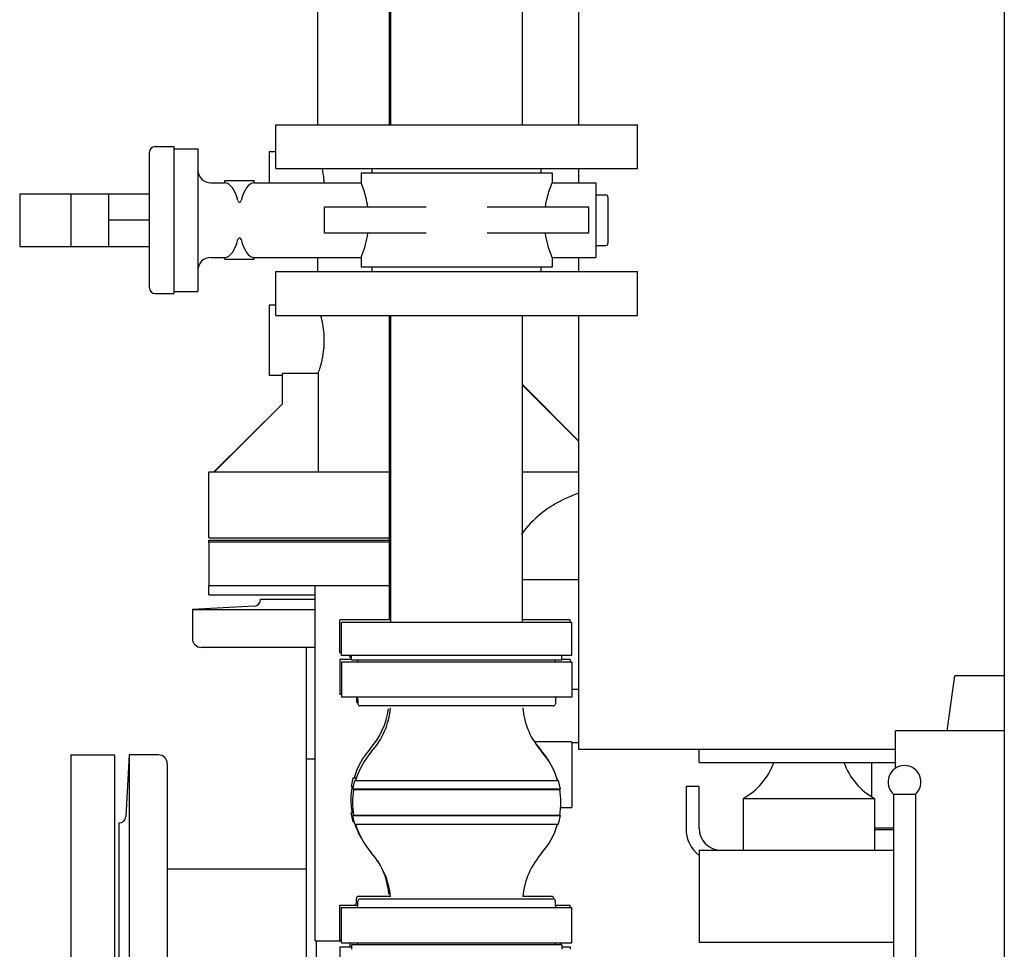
# Model space of a CAD drawing. Header units: millimetres. Extents: x 0 to 1189, y 0 to 841.
# Tile 66 of 140: x 151 to 169, y 705 to 722. Entities that reach past the tile are written whole.
import ezdxf

# ---------------------------------------------------------------- set-up
doc = ezdxf.new("R2010")
doc.units = ezdxf.units.MM
doc.header["$LTSCALE"] = 65.395
for name, color, linetype in [('0006_725700_27_SIMPLE1_X_PBL812', 7, 'CONTINUOUS'), ('1007_885011_97_PBL853', 7, 'CONTINUOUS'), ('25007_040000_TLKGS_KS_V_ABL920', 7, 'CONTINUOUS'), ('25007_041000_TLKGS_KS_V_ABL921', 7, 'CONTINUOUS'), ('25007_060000_TLKGS_KGS_V_ABL809', 7, 'CONTINUOUS'), ('25007_061000_TLKGS_KGS_V_ABL924', 7, 'CONTINUOUS'), ('25007_153200_33_ABL852', 7, 'CONTINUOUS'), ('25007_153200_33_T4_PBL867', 7, 'CONTINUOUS'), ('25007_153200_65_ABL860', 7, 'CONTINUOUS'), ('25007_153200_65_T1_PBL904', 7, 'CONTINUOUS'), ('25007_153200_67_ABL857', 7, 'CONTINUOUS'), ('25007_153200_67_T1_PBL901', 7, 'CONTINUOUS'), ('25007_153202_23_ABL876', 7, 'CONTINUOUS'), ('25007_153202_23_T1_PBL902', 7, 'CONTINUOUS'), ('25007_153202_25_ABL820', 7, 'CONTINUOUS'), ('25007_153202_25_T1_PBL905', 7, 'CONTINUOUS'), ('25007_153202_25_T2_PBL977', 7, 'CONTINUOUS'), ('25007_153202_25_T3_PBL975', 7, 'CONTINUOUS'), ('25007_153202_25_T4_PBL821', 7, 'CONTINUOUS'), ('6M25C_GENSET_GENERATOR_ABL796', 7, 'CONTINUOUS'), ('ARI_ZESA_DN50_PN16_EPDM_ABL816', 7, 'CONTINUOUS'), ('BOGEN-S-2D-90-60_3X2_9_PBL855', 7, 'CONTINUOUS'), ('BOGEN-S-2D-90-60_3X2_9_PBL856', 7, 'CONTINUOUS'), ('BOGEN-S-2D-90-60_3X2_9_PBL888', 7, 'CONTINUOUS'), ('HKS_KOMP_DN50_PN16_ABL874', 7, 'CONTINUOUS'), ('HKS_KOMP_DN50_PN16_ABL880', 7, 'CONTINUOUS'), ('HKS_KOMP_DN50_PN16_P01_PBL875', 7, 'CONTINUOUS'), ('HKS_KOMP_DN50_PN16_P01_PBL878', 7, 'CONTINUOUS'), ('HKS_KOMP_DN50_PN16_P01_PBL881', 7, 'CONTINUOUS'), ('HKS_KOMP_DN50_PN16_P01_PBL884', 7, 'CONTINUOUS'), ('HKS_KOMP_DN50_PN16_P02_PBL898', 7, 'CONTINUOUS'), ('HKS_KOMP_DN50_PN16_P02_PBL912', 7, 'CONTINUOUS'), ('HKS_KOMP_DN50_PN16_P04_PBL889', 7, 'CONTINUOUS'), ('HKS_KOMP_DN50_PN16_P04_PBL892', 7, 'CONTINUOUS'), ('HKS_KOMP_DN50_PN16_P04_PBL893', 7, 'CONTINUOUS'), ('HKS_KOMP_DN50_PN16_P04_PBL895', 7, 'CONTINUOUS'), ('N4011-C1-105X61_PBL877', 7, 'CONTINUOUS'), ('N4011-C1-105X61_PBL879', 7, 'CONTINUOUS'), ('N4011-C1-105X61_PBL885', 7, 'CONTINUOUS'), ('N4011-C1-90X61_PBL896', 7, 'CONTINUOUS'), ('rechts_3_VBL774', 7, 'CONTINUOUS')]:
    doc.layers.add(name, color=color, linetype=linetype)

# ---------------------------------------------------------------- blocks, each defined once
blk = doc.blocks.new('0006_725700_27_SIMPLE1_X_PBL812', base_point=(154.913, 706.038))
at = {"layer": '0006_725700_27_SIMPLE1_X_PBL812', "color": 7, "linetype": 'CONTINUOUS'}
for p, q in [((155.6, 711.456), (156.597, 711.456)), ((156.44, 711.456), (156.44, 711.458)), ((156.44, 711.458), (156.597, 711.458)), ((155.486, 711.332), (154.36, 711.273)), ((154.36, 711.273), (154.36, 710.738)), ((154.36, 711.273), (156.597, 711.273)), ((156.597, 710.578), (154.52, 710.578)), ((156.44, 701.178), (156.44, 710.578)), ((153.205, 708.618), (153.146, 707.492)), ((153.205, 708.618), (153.205, 700.618)), ((153.74, 708.618), (153.205, 708.618)), ((156.597, 708.538), (156.44, 708.538)), ((153.9, 708.458), (153.9, 700.778)), ((153.02, 707.379), (153.02, 701.858)), ((153.9, 706.538), (156.44, 706.538)), ((153.9, 702.698), (156.44, 702.698)), ((153.205, 700.618), (153.146, 701.745)), ((153.74, 700.618), (153.205, 700.618))]:
    blk.add_line(p, q, dxfattribs=at)
for centre, radius, start, end in [((155.48, 711.452), 0.12, 272.9998, 1.9429), ((154.52, 710.738), 0.16, 180, 270), ((153.74, 708.458), 0.16, 0, 90), ((153.026, 707.498), 0.12, 267.0746, 357), ((153.026, 701.738), 0.12, 3, 92.9254), ((156.92, 701.178), 0.48, 180, 230.6958), ((153.74, 700.778), 0.16, 270, 360)]:
    blk.add_arc(centre, radius, start, end, dxfattribs=at)
blk = doc.blocks.new('25007_833200_01_SIMPLE1_T1_X_PBL822', base_point=(152.54, 704.6184))
at = {"layer": '25007_833200_01_SIMPLE1_T1_X_PBL822', "color": 7, "linetype": 'CONTINUOUS'}
for p, q in [((152.14, 708.6184), (152.14, 700.6184)), ((152.14, 708.6184), (152.94, 708.6184)), ((152.94, 708.6184), (152.94, 700.6184)), ((152.14, 700.6184), (152.94, 700.6184))]:
    blk.add_line(p, q, dxfattribs=at)
blk = doc.blocks.new('25007_833200_01_SIMPLE1_T3_X_PBL846', base_point=(156.305, 712.036))
at = {"layer": '25007_833200_01_SIMPLE1_T3_X_PBL846', "color": 7, "linetype": 'CONTINUOUS'}
for p, q in [((154.66, 712.5), (154.66, 712.536)), ((154.66, 712.536), (157.949, 712.536)), ((154.66, 711.536), (154.66, 711.7)), ((154.66, 711.536), (156.597, 711.536))]:
    blk.add_line(p, q, dxfattribs=at)
blk = doc.blocks.new('25007_833200_01_SIMPLE1_X_ABL811', base_point=(155.045, 706.577))
at = {"layer": '0006_725700_27_SIMPLE1_X_PBL812'}
blk.add_blockref('0006_725700_27_SIMPLE1_X_PBL812', (154.913, 706.038), dxfattribs=at)
at = {"layer": '25007_833200_01_SIMPLE1_T1_X_PBL822'}
blk.add_blockref('25007_833200_01_SIMPLE1_T1_X_PBL822', (152.54, 704.618), dxfattribs=at)
at = {"layer": '25007_833200_01_SIMPLE1_T3_X_PBL846'}
blk.add_blockref('25007_833200_01_SIMPLE1_T3_X_PBL846', (156.305, 712.036), dxfattribs=at)
blk = doc.blocks.new('25007_833000_15_SIMPLE1_T9_D_PBL845', base_point=(156.305, 712.1))
at = {"layer": '25007_833000_15_SIMPLE1_T9_D_PBL845', "color": 7, "linetype": 'CONTINUOUS'}
for p, q in [((154.66, 712.5), (154.66, 711.7)), ((157.949, 712.5), (154.66, 712.5)), ((157.949, 711.7), (154.66, 711.7))]:
    blk.add_line(p, q, dxfattribs=at)
blk = doc.blocks.new('25007_833000_15_SIMPLE1_T5_D_PBL847', base_point=(159.31, 722.676))
at = {"layer": '25007_833000_15_SIMPLE1_T5_D_PBL847', "color": 7, "linetype": 'CONTINUOUS'}
for p, q in [((163.96, 732.2), (163.96, 732.772)), ((162.76, 732.2), (162.76, 732.226)), ((162.76, 729.16), (162.12, 729.8)), ((162.76, 728.86), (162.76, 729.8)), ((163.96, 728.86), (163.96, 729.8)), ((156.64, 729.336), (156.64, 726.12)), ((163.96, 729.462), (162.76, 729.462)), ((163.96, 728.86), (162.76, 728.86)), ((156.64, 723.712), (156.64, 723.48)), ((156.64, 722.68), (156.64, 720.112)), ((155.76, 719.62), (155.76, 719.052)), ((155.877, 719.62), (155.76, 719.62)), ((156.64, 717.692), (156.64, 717.432)), ((155.76, 716.82), (155.76, 715.54)), ((155.877, 716.82), (155.76, 716.82)), ((156, 715.54), (155.76, 715.54)), ((156, 715.02), (156, 715.572)), ((156.652, 715.572), (156, 715.572)), ((156.652, 715.572), (156.652, 713.78)), ((160.377, 715.363), (161.4, 714.34)), ((154.76, 713.78), (156, 715.02)), ((154.66, 712.58), (154.66, 713.78)), ((154.66, 713.78), (157.949, 713.78)), ((160.377, 713.78), (161.4, 713.78)), ((154.66, 712.58), (157.949, 712.58))]:
    blk.add_line(p, q, dxfattribs=at)
blk.add_arc((160.466, 729.336), 3.826, 173.141, 179.9952, dxfattribs=at)
for points, knots in [([(156.762, 719.052), (156.761, 719.075), (156.755, 719.163), (156.742, 719.25), (156.729, 719.313)], [0, 0, 0, 0, 0.262286, 1, 1, 1, 1]), ([(156.764, 716.18), (156.764, 716.222), (156.758, 716.374), (156.73, 716.526), (156.701, 716.632)], [0, 0, 0, 0, 0.275213, 1, 1, 1, 1]), ([(156.652, 715.572), (156.662, 715.602), (156.728, 715.798), (156.764, 716.006), (156.764, 716.18)], [0, 0, 0, 0, 0.155107, 1, 1, 1, 1])]:
    blk.add_open_spline(points, degree=3, knots=knots, dxfattribs=at)
blk = doc.blocks.new('25007_833000_15_SIMPLE1_T8_D_PBL936', base_point=(159.356, 720.42))
at = {"layer": '25007_833000_15_SIMPLE1_T8_D_PBL936', "color": 7, "linetype": 'CONTINUOUS'}
for p, q in [((162.76, 724.72), (162.76, 727.06)), ((163.602, 727.06), (162.76, 727.06)), ((161.912, 726.12), (162.76, 726.968)), ((163.96, 724.96), (163.96, 726.558)), ((163.436, 726.458), (162.76, 726.458)), ((163.96, 726.458), (163.733, 726.458)), ((162.449, 725.868), (162.76, 725.868)), ((161.4, 722.44), (161.16, 722.44)), ((160.377, 715.371), (161.4, 714.348)), ((154.752, 713.78), (156, 715.02))]:
    blk.add_line(p, q, dxfattribs=at)
blk.add_open_spline([(161.16, 722.44), (161.088, 722.44), (160.821, 722.427), (160.554, 722.368), (160.375, 722.292)], degree=3, knots=[0, 0, 0, 0, 0.27112, 1, 1, 1, 1], dxfattribs=at)
blk = doc.blocks.new('25007_833000_15_SIMPLE1_T6_D_PBL940', base_point=(162.979, 731.347))
at = {"layer": '25007_833000_15_SIMPLE1_T6_D_PBL940', "color": 7, "linetype": 'CONTINUOUS'}
for p, q in [((164.04, 733.74), (164.04, 733.117)), ((163.372, 732.328), (162.607, 732.2)), ((162.76, 728.953), (161.919, 729.8))]:
    blk.add_line(p, q, dxfattribs=at)
blk.add_arc((163.24, 733.117), 0.8, 279.5104, 360, dxfattribs=at)
blk = doc.blocks.new('25007_833000_15_SIMPLE1_T7_D_PBL979', base_point=(160.246, 734.962))
at = {"layer": '25007_833000_15_SIMPLE1_T7_D_PBL979', "color": 7, "linetype": 'CONTINUOUS'}
blk.add_line((160.4, 733.74), (164.185, 733.74), dxfattribs=at)
for radius, start, end in [(3.7, 121.8151, 236.3011), (1.5, 109.1258, 254.0616), (3.7, 303.9184, 334.7607)]:
    blk.add_arc((158.36, 735.24), radius, start, end, dxfattribs=at)
blk = doc.blocks.new('25007_833000_15_SIMPLE1_D_ABL844', base_point=(159.423, 725.042))
at = {"layer": '25007_833000_15_SIMPLE1_T5_D_PBL847'}
blk.add_blockref('25007_833000_15_SIMPLE1_T5_D_PBL847', (159.31, 722.676), dxfattribs=at)
at = {"layer": '25007_833000_15_SIMPLE1_T6_D_PBL940'}
blk.add_blockref('25007_833000_15_SIMPLE1_T6_D_PBL940', (162.979, 731.347), dxfattribs=at)
at = {"layer": '25007_833000_15_SIMPLE1_T7_D_PBL979'}
blk.add_blockref('25007_833000_15_SIMPLE1_T7_D_PBL979', (160.246, 734.962), dxfattribs=at)
at = {"layer": '25007_833000_15_SIMPLE1_T8_D_PBL936'}
blk.add_blockref('25007_833000_15_SIMPLE1_T8_D_PBL936', (159.356, 720.42), dxfattribs=at)
at = {"layer": '25007_833000_15_SIMPLE1_T9_D_PBL845'}
blk.add_blockref('25007_833000_15_SIMPLE1_T9_D_PBL845', (156.305, 712.1), dxfattribs=at)
blk = doc.blocks.new('25007_062000_TLKGS_KGS_TL_V_ABL810', base_point=(180.12, 741.009))
at = {"layer": '25007_833000_15_SIMPLE1_D_ABL844'}
blk.add_blockref('25007_833000_15_SIMPLE1_D_ABL844', (159.423, 725.042), dxfattribs=at)
at = {"layer": '25007_833200_01_SIMPLE1_X_ABL811'}
blk.add_blockref('25007_833200_01_SIMPLE1_X_ABL811', (155.045, 706.577), dxfattribs=at)
blk = doc.blocks.new('25007_765000_05_SIMPLE1_T1_X_PBL926', base_point=(163.75, 699.194))
at = {"layer": '25007_765000_05_SIMPLE1_T1_X_PBL926', "color": 7, "linetype": 'CONTINUOUS'}
for p, q in [((160.377, 711.816), (161.4, 711.816)), ((161.277, 709.816), (161.4, 709.816)), ((161.273, 708.856), (160.6, 708.856)), ((161.277, 708.846), (161.273, 708.856)), ((161.277, 708.846), (161.277, 707.656)), ((161.277, 708.846), (161.4, 708.846)), ((166.74, 708.48), (166.74, 707.864)), ((161.073, 707.656), (161.277, 707.656)), ((166.8, 707.287), (167.144, 707.287)), ((166.8, 707.256), (167.144, 707.256)), ((160.4, 699.916), (160.4, 691.936)), ((160.56, 697.856), (160.56, 696.656)), ((160.62, 697.856), (160.56, 697.856)), ((161.76, 696.656), (161.76, 697.28)), ((160.56, 696.656), (161.76, 696.656)), ((164.5, 694.256), (164.36, 694.256)), ((163.96, 693.856), (163.96, 691.736)), ((164.36, 691.336), (164.5, 691.336)), ((162.2, 690.985), (162.2, 690.216)), ((161.6, 690.736), (162.2, 690.736)), ((163.385, 690.736), (164.5, 690.736)), ((163.4, 690.736), (163.4, 690.216)), ((164.3, 690.736), (164.3, 688.696)), ((163.4, 690.216), (162.2, 690.216)), ((164.5, 688.696), (164.3, 688.696)), ((165.9, 687.604), (165.9, 687.096))]:
    blk.add_line(p, q, dxfattribs=at)
for centre, radius, start, end in [((166.994, 700.213), 14.32, 113.0076, 114.0262), ((161.986, 711.447), 2.02, 114.0262, 143.7642), ((159.92, 699.916), 0.48, 0, 17.2156), ((164.36, 693.856), 0.4, 90, 180), ((161.6, 691.936), 1.2, 180, 270), ((164.36, 691.736), 0.4, 180, 270), ((168.4, 687.096), 2.5, 180, 194.5785), ((168.4, 687.096), 2.5, 230.11, 237.2114)]:
    blk.add_arc(centre, radius, start, end, dxfattribs=at)
blk.add_open_spline([(163.385, 690.736), (163.353, 690.736), (163.267, 690.764), (163.12, 690.823), (162.936, 690.915), (162.739, 691.017), (162.547, 691.104), (162.372, 691.149), (162.23, 691.099), (162.2, 691.019), (162.2, 690.985)], degree=3, knots=[0, 0, 0, 0, 0.070924, 0.197649, 0.357301, 0.528822, 0.694395, 0.83035, 0.923916, 1, 1, 1, 1], dxfattribs=at)
blk = doc.blocks.new('25007_765000_05_SIMPLE1_X_ABL925', base_point=(163.75, 699.194))
at = {"layer": '25007_765000_05_SIMPLE1_T1_X_PBL926'}
blk.add_blockref('25007_765000_05_SIMPLE1_T1_X_PBL926', (163.75, 699.194), dxfattribs=at)
blk = doc.blocks.new('25007_061000_TLKGS_KGS_V_ABL924', base_point=(163.75, 699.194))
at = {"layer": '25007_765000_05_SIMPLE1_X_ABL925'}
blk.add_blockref('25007_765000_05_SIMPLE1_X_ABL925', (163.75, 699.194), dxfattribs=at)
blk = doc.blocks.new('25007_060000_TLKGS_KGS_V_ABL809', base_point=(180.12, 741.009))
at = {"layer": '25007_061000_TLKGS_KGS_V_ABL924'}
blk.add_blockref('25007_061000_TLKGS_KGS_V_ABL924', (163.75, 699.194), dxfattribs=at)
at = {"layer": '25007_062000_TLKGS_KGS_TL_V_ABL810'}
blk.add_blockref('25007_062000_TLKGS_KGS_TL_V_ABL810', (180.12, 741.009), dxfattribs=at)
blk = doc.blocks.new('25007_733000_05_SIMPLE1_T1_A_PBL923', base_point=(167.8, 697.62))
at = {"layer": '25007_733000_05_SIMPLE1_T1_A_PBL923', "color": 7, "linetype": 'CONTINUOUS'}
for p, q in [((168.121, 709.06), (168.262, 710.06)), ((169.16, 710.06), (168.262, 710.06)), ((167.182, 708.374), (167.182, 709.06)), ((169.16, 709.06), (167.182, 709.06)), ((167.144, 707.9), (167.144, 703.22)), ((167.144, 707.9), (167.544, 707.9)), ((167.544, 707.9), (167.544, 703.22)), ((167.182, 702.42), (167.182, 702.844)), ((166.962, 701.98), (166.962, 702.42)), ((167.301, 702.42), (166.962, 702.42)), ((169.16, 702.42), (167.738, 702.42)), ((167.785, 702.32), (168.709, 700.72)), ((167.439, 702.12), (168.247, 700.72)), ((166.262, 701.54), (166.262, 701.98)), ((167.52, 701.98), (166.262, 701.98)), ((169.16, 701.98), (167.981, 701.98)), ((163.3, 701.54), (163.3, 700.72)), ((163.3, 701.54), (165.556, 701.54)), ((165.556, 701.54), (165.556, 700.72)), ((167.405, 701.54), (165.556, 701.54)), ((167.405, 701.54), (167.405, 701.14)), ((168.005, 701.14), (167.405, 701.14)), ((169.16, 701.14), (168.466, 701.14)), ((169.044, 701.14), (169.044, 700.72)), ((164.5, 688.3), (164.5, 697.28)), ((169.16, 689.3), (167.3, 689.3)), ((169.16, 688.3), (164.5, 688.3)), ((165.9, 687.604), (165.9, 688.3)), ((168.7, 687.604), (168.7, 688.3)), ((168.7, 687.604), (165.9, 687.604)), ((166.46, 686.604), (166.46, 687.604)), ((168.14, 686.604), (168.14, 687.604)), ((165.121, 686.22), (166.46, 686.604)), ((168.14, 686.604), (166.46, 686.604)), ((168.944, 686.373), (168.14, 686.604)), ((168.733, 686.22), (163.82, 686.22)), ((167.302, 685.18), (163.82, 685.18))]:
    blk.add_line(p, q, dxfattribs=at)
for centre, radius, start, end in [((167.344, 708.124), 0.3, 311.8103, 228.1897), ((169.344, 703.22), 2.2, 180, 210), ((169.344, 703.22), 1.8, 180, 210), ((172.3, 694.1), 5.16, 141.3984, 232.4855), ((172.3, 694.1), 3.4, 157.2653, 202.7347), ((163.82, 685.7), 0.52, 90, 270)]:
    blk.add_arc(centre, radius, start, end, dxfattribs=at)
blk = doc.blocks.new('25007_733000_05_SIMPLE1_A_ABL922', base_point=(194.65, 690.83))
at = {"layer": '25007_733000_05_SIMPLE1_T1_A_PBL923'}
blk.add_blockref('25007_733000_05_SIMPLE1_T1_A_PBL923', (167.8, 697.62), dxfattribs=at)
blk = doc.blocks.new('25007_884500_28_SIMPLE1_T3_X_PBL932', base_point=(165.28, 716.72))
at = {"layer": '25007_884500_28_SIMPLE1_T3_X_PBL932', "color": 7, "linetype": 'CONTINUOUS'}
for p, q in [((169.16, 724.72), (161.909, 724.72)), ((161.4, 723.74), (161.4, 723.48)), ((161.4, 722.68), (161.4, 720.112)), ((161.4, 719.312), (161.4, 719.052)), ((161.4, 717.692), (161.4, 717.432)), ((161.4, 716.632), (161.4, 708.72)), ((161.4, 708.72), (167.182, 708.72))]:
    blk.add_line(p, q, dxfattribs=at)
blk = doc.blocks.new('25007_884500_28_SIMPLE1_T1_X_PBL937', base_point=(165.366, 707.04))
at = {"layer": '25007_884500_28_SIMPLE1_T1_X_PBL937', "color": 7, "linetype": 'CONTINUOUS'}
for p, q in [((163.6, 708.48), (163.6, 708.72)), ((163.6, 708.48), (167.182, 708.48)), ((163.36, 708.04), (163.36, 707.28)), ((163.6, 708.04), (163.36, 708.04)), ((163.6, 707.28), (163.6, 708.04)), ((164.4, 707.825), (164.4, 706.88)), ((164.4, 707.825), (166.8, 707.825)), ((166.8, 707.825), (166.8, 706.88)), ((163.6, 706.88), (163.6, 705.2)), ((163.6, 706.88), (167.144, 706.88)), ((163.6, 705.2), (167.144, 705.2))]:
    blk.add_line(p, q, dxfattribs=at)
for centre, radius, start, end in [((163.829, 708.88), 1.2, 298.4343, 340.5301), ((167.371, 708.88), 1.2, 199.4699, 241.5657), ((164, 707.28), 0.64, 180, 231.095), ((164, 707.28), 0.4, 180, 270)]:
    blk.add_arc(centre, radius, start, end, dxfattribs=at)
blk = doc.blocks.new('25007_884500_28_SIMPLE1_X_ABL931', base_point=(193.7, 699.917))
at = {"layer": '25007_884500_28_SIMPLE1_T1_X_PBL937'}
blk.add_blockref('25007_884500_28_SIMPLE1_T1_X_PBL937', (165.366, 707.04), dxfattribs=at)
at = {"layer": '25007_884500_28_SIMPLE1_T3_X_PBL932'}
blk.add_blockref('25007_884500_28_SIMPLE1_T3_X_PBL932', (165.28, 716.72), dxfattribs=at)
blk = doc.blocks.new('25007_041000_TLKGS_KS_V_ABL921', base_point=(193.7, 699.917))
at = {"layer": '25007_733000_05_SIMPLE1_A_ABL922'}
blk.add_blockref('25007_733000_05_SIMPLE1_A_ABL922', (194.65, 690.83), dxfattribs=at)
at = {"layer": '25007_884500_28_SIMPLE1_X_ABL931'}
blk.add_blockref('25007_884500_28_SIMPLE1_X_ABL931', (193.7, 699.917), dxfattribs=at)
blk = doc.blocks.new('25007_040000_TLKGS_KS_V_ABL920', base_point=(193.7, 699.917))
at = {"layer": '25007_041000_TLKGS_KS_V_ABL921'}
blk.add_blockref('25007_041000_TLKGS_KS_V_ABL921', (193.7, 699.917), dxfattribs=at)
blk = doc.blocks.new('25097_000000_TLKGS_MARKETING_ABL775', base_point=(187.48, 729.393))
at = {"layer": '25007_040000_TLKGS_KS_V_ABL920'}
blk.add_blockref('25007_040000_TLKGS_KS_V_ABL920', (193.7, 699.917), dxfattribs=at)
at = {"layer": '25007_060000_TLKGS_KGS_V_ABL809'}
blk.add_blockref('25007_060000_TLKGS_KGS_V_ABL809', (180.12, 741.009), dxfattribs=at)
blk = doc.blocks.new('ARI_ZESA_DN50_PN16_T2_EPDM_PBL817', base_point=(152.393, 718.372))
at = {"layer": 'ARI_ZESA_DN50_PN16_T2_EPDM_PBL817', "color": 7, "linetype": 'CONTINUOUS'}
for p, q in [((151.209, 718.852), (151.209, 717.892)), ((151.209, 718.852), (153.577, 718.852)), ((152.141, 718.852), (152.141, 717.892)), ((152.833, 717.892), (152.833, 718.852)), ((153.577, 718.372), (152.833, 718.372)), ((151.209, 717.892), (153.577, 717.892))]:
    blk.add_line(p, q, dxfattribs=at)
blk = doc.blocks.new('ARI_ZESA_DN50_PN16_T1_EPDM_PBL825', base_point=(157.757, 718.372))
at = {"layer": 'ARI_ZESA_DN50_PN16_T1_EPDM_PBL825', "color": 7, "linetype": 'CONTINUOUS'}
for p, q in [((153.677, 719.712), (154.017, 719.712)), ((154.017, 719.712), (154.017, 717.032)), ((154.017, 719.672), (154.457, 719.672)), ((154.457, 719.672), (154.457, 717.072)), ((153.577, 717.132), (153.577, 719.612)), ((157.637, 719.232), (157.637, 719.312)), ((160.717, 719.232), (160.717, 719.312)), ((157.437, 719.232), (157.437, 719.052)), ((157.437, 719.232), (160.917, 719.232)), ((160.917, 719.232), (160.917, 719.052)), ((154.697, 719.052), (154.95, 719.052)), ((154.95, 719.052), (154.95, 719.092)), ((154.95, 719.092), (155.484, 719.092)), ((154.95, 719.052), (154.952, 719.052)), ((155.482, 719.052), (155.484, 719.052)), ((155.484, 719.052), (155.484, 719.092)), ((155.484, 719.052), (157.437, 719.052)), ((160.917, 719.052), (161.717, 719.052)), ((161.717, 719.052), (161.717, 717.692)), ((161.717, 718.832), (161.897, 718.832)), ((161.937, 718.792), (161.937, 717.952)), ((156.769, 718.132), (156.769, 718.612)), ((156.769, 718.612), (158.622, 718.612)), ((159.732, 718.612), (161.585, 718.612)), ((161.585, 718.132), (161.585, 718.612)), ((158.622, 718.132), (156.769, 718.132)), ((161.585, 718.132), (159.732, 718.132)), ((161.717, 717.912), (161.897, 717.912)), ((154.697, 717.692), (154.95, 717.692)), ((154.95, 717.652), (154.95, 717.692)), ((154.952, 717.692), (154.95, 717.692)), ((155.484, 717.692), (155.482, 717.692)), ((155.484, 717.652), (155.484, 717.692)), ((155.484, 717.692), (157.437, 717.692)), ((157.437, 717.692), (157.437, 717.512)), ((160.917, 717.692), (160.917, 717.512)), ((160.917, 717.692), (161.717, 717.692)), ((155.484, 717.652), (154.95, 717.652)), ((160.917, 717.512), (157.437, 717.512)), ((157.637, 717.432), (157.637, 717.512)), ((160.717, 717.432), (160.717, 717.512)), ((153.677, 717.032), (154.017, 717.032)), ((154.017, 717.072), (154.457, 717.072))]:
    blk.add_line(p, q, dxfattribs=at)
for centre, radius, start, end in [((153.677, 719.612), 0.1, 90, 180), ((154.697, 719.292), 0.24, 180, 270), ((161.897, 718.792), 0.04, 0, 90), ((161.897, 717.952), 0.04, 270, 360), ((154.697, 717.452), 0.24, 90, 180), ((153.677, 717.132), 0.1, 180, 270)]:
    blk.add_arc(centre, radius, start, end, dxfattribs=at)
for centre, start_param, end_param in [((154.947, 718.372), -1.021651, -0.017875), ((155.487, 718.372), 0.01801, 1.021651), ((154.947, 718.372), -3.123717, -2.119942), ((155.487, 718.372), -4.163244, -3.159602)]:
    blk.add_ellipse(centre, major_axis=(0, 0.68), ratio=0.414214, start_param=start_param, end_param=end_param, dxfattribs=at)
for points, knots in [([(157.558, 718.612), (157.549, 718.672), (157.518, 718.822), (157.471, 718.967), (157.437, 719.052)], [0, 0, 0, 0, 0.397787, 1, 1, 1, 1]), ([(160.797, 718.612), (160.805, 718.672), (160.836, 718.822), (160.884, 718.967), (160.917, 719.052)], [0, 0, 0, 0, 0.397798, 1, 1, 1, 1]), ([(155.188, 718.727), (155.191, 718.715), (155.211, 718.68), (155.243, 718.712), (155.247, 718.727)], [0, 0, 0, 0, 0.450667, 1, 1, 1, 1]), ([(155.247, 718.017), (155.244, 718.03), (155.224, 718.064), (155.191, 718.032), (155.188, 718.017)], [0, 0, 0, 0, 0.450667, 1, 1, 1, 1]), ([(157.437, 717.692), (157.441, 717.703), (157.496, 717.845), (157.537, 717.993), (157.558, 718.132)], [0, 0, 0, 0, 0.07393, 1, 1, 1, 1]), ([(160.917, 717.692), (160.913, 717.703), (160.859, 717.845), (160.817, 717.993), (160.797, 718.132)], [0, 0, 0, 0, 0.073928, 1, 1, 1, 1])]:
    blk.add_open_spline(points, degree=3, knots=knots, dxfattribs=at)
blk = doc.blocks.new('ARI_ZESA_DN50_PN16_EPDM_ABL816', base_point=(152.393, 718.372))
at = {"layer": 'ARI_ZESA_DN50_PN16_T1_EPDM_PBL825'}
blk.add_blockref('ARI_ZESA_DN50_PN16_T1_EPDM_PBL825', (157.757, 718.372), dxfattribs=at)
at = {"layer": 'ARI_ZESA_DN50_PN16_T2_EPDM_PBL817'}
blk.add_blockref('ARI_ZESA_DN50_PN16_T2_EPDM_PBL817', (152.393, 718.372), dxfattribs=at)
blk = doc.blocks.new('25007_153202_25_T4_PBL821', base_point=(153.177, 727.952))
at = {"layer": '25007_153202_25_T4_PBL821', "color": 7, "linetype": 'CONTINUOUS'}
for p, q in [((151.977, 726.952), (151.977, 728.952)), ((154.377, 726.952), (154.377, 728.952))]:
    blk.add_line(p, q, dxfattribs=at)
blk = doc.blocks.new('BOGEN-S-2D-90-60_3X2_9_PBL855', base_point=(153.594, 728.952))
at = {"layer": 'BOGEN-S-2D-90-60_3X2_9_PBL855', "color": 7, "linetype": 'CONTINUOUS'}
for p, q in [((155.217, 732.198), (155.217, 729.786)), ((151.971, 728.952), (154.383, 728.952))]:
    blk.add_line(p, q, dxfattribs=at)
for radius, start, end in [(3.246, 89.9999, 180.0001), (0.834, 89.9997, 180.0003)]:
    blk.add_arc((155.217, 728.952), radius, start, end, dxfattribs=at)
blk = doc.blocks.new('BOGEN-S-2D-90-60_3X2_9_PBL856', base_point=(155.217, 725.329))
at = {"layer": 'BOGEN-S-2D-90-60_3X2_9_PBL856', "color": 7, "linetype": 'CONTINUOUS'}
for p, q in [((151.971, 726.952), (154.383, 726.952)), ((155.217, 723.706), (155.217, 726.118))]:
    blk.add_line(p, q, dxfattribs=at)
for radius, start, end in [(3.246, 179.9999, 270.0001), (0.834, 179.9997, 270.0003)]:
    blk.add_arc((155.217, 726.952), radius, start, end, dxfattribs=at)
blk = doc.blocks.new('EN1092-1-01A-DN50-PN16-61_5_PBL862', base_point=(159.177, 719.712))
at = {"layer": 'EN1092-1-01A-DN50-PN16-61_5_PBL862', "color": 7, "linetype": 'CONTINUOUS'}
for p, q in [((155.877, 719.312), (155.877, 720.112)), ((155.877, 720.112), (162.477, 720.112)), ((162.477, 719.312), (162.477, 720.112)), ((155.877, 719.312), (162.477, 719.312))]:
    blk.add_line(p, q, dxfattribs=at)
blk = doc.blocks.new('BOGEN-S-2D-90-60_3X2_9_PBL888', base_point=(158.76, 724.495))
at = {"layer": 'BOGEN-S-2D-90-60_3X2_9_PBL888', "color": 7, "linetype": 'CONTINUOUS'}
for p, q in [((157.137, 723.706), (157.137, 726.118)), ((157.971, 722.872), (160.383, 722.872))]:
    blk.add_line(p, q, dxfattribs=at)
for radius, start, end in [(3.246, 359.9999, 90.0001), (0.834, 359.9997, 90.0003)]:
    blk.add_arc((157.137, 722.872), radius, start, end, dxfattribs=at)
blk = doc.blocks.new('25007_153202_25_T1_PBL905', base_point=(159.177, 721.492))
at = {"layer": '25007_153202_25_T1_PBL905', "color": 7, "linetype": 'CONTINUOUS'}
for p, q in [((157.977, 720.112), (157.977, 722.872)), ((160.377, 720.112), (160.377, 722.872))]:
    blk.add_line(p, q, dxfattribs=at)
blk = doc.blocks.new('EN1092-1-01A-DN50-PN16-61_5_PBL909', base_point=(159.32, 730.992))
at = {"layer": 'EN1092-1-01A-DN50-PN16-61_5_PBL909', "color": 7, "linetype": 'CONTINUOUS'}
for p, q in [((158.92, 727.692), (158.92, 734.292)), ((159.72, 734.292), (158.92, 734.292)), ((159.72, 727.692), (159.72, 734.292)), ((159.72, 727.692), (158.92, 727.692))]:
    blk.add_line(p, q, dxfattribs=at)
blk = doc.blocks.new('25007_153202_25_T3_PBL975', base_point=(156.177, 724.912))
at = {"layer": '25007_153202_25_T3_PBL975', "color": 7, "linetype": 'CONTINUOUS'}
for p, q in [((157.137, 726.112), (155.217, 726.112)), ((157.137, 723.712), (155.217, 723.712))]:
    blk.add_line(p, q, dxfattribs=at)
blk = doc.blocks.new('25007_153202_25_T2_PBL977', base_point=(157.068, 730.992))
at = {"layer": '25007_153202_25_T2_PBL977', "color": 7, "linetype": 'CONTINUOUS'}
for p, q in [((155.217, 732.192), (158.92, 732.192)), ((155.217, 729.792), (158.92, 729.792))]:
    blk.add_line(p, q, dxfattribs=at)
blk = doc.blocks.new('25007_153202_25_ABL820', base_point=(157.224, 726.802))
at = {"layer": '25007_153202_25_T1_PBL905'}
blk.add_blockref('25007_153202_25_T1_PBL905', (159.177, 721.492), dxfattribs=at)
at = {"layer": '25007_153202_25_T2_PBL977'}
blk.add_blockref('25007_153202_25_T2_PBL977', (157.068, 730.992), dxfattribs=at)
at = {"layer": '25007_153202_25_T3_PBL975'}
blk.add_blockref('25007_153202_25_T3_PBL975', (156.177, 724.912), dxfattribs=at)
at = {"layer": '25007_153202_25_T4_PBL821'}
blk.add_blockref('25007_153202_25_T4_PBL821', (153.177, 727.952), dxfattribs=at)
at = {"layer": 'BOGEN-S-2D-90-60_3X2_9_PBL855'}
blk.add_blockref('BOGEN-S-2D-90-60_3X2_9_PBL855', (153.594, 728.952), dxfattribs=at)
at = {"layer": 'BOGEN-S-2D-90-60_3X2_9_PBL856'}
blk.add_blockref('BOGEN-S-2D-90-60_3X2_9_PBL856', (155.217, 725.329), dxfattribs=at)
at = {"layer": 'BOGEN-S-2D-90-60_3X2_9_PBL888'}
blk.add_blockref('BOGEN-S-2D-90-60_3X2_9_PBL888', (158.76, 724.495), dxfattribs=at)
at = {"layer": 'EN1092-1-01A-DN50-PN16-61_5_PBL862'}
blk.add_blockref('EN1092-1-01A-DN50-PN16-61_5_PBL862', (159.177, 719.712), dxfattribs=at)
at = {"layer": 'EN1092-1-01A-DN50-PN16-61_5_PBL909'}
blk.add_blockref('EN1092-1-01A-DN50-PN16-61_5_PBL909', (159.32, 730.992), dxfattribs=at)
blk = doc.blocks.new('1007_885011_97_PBL853', base_point=(157.548, 698.248))
at = {"layer": '1007_885011_97_PBL853', "color": 7, "linetype": 'CONTINUOUS'}
for p, q in [((154.697, 697.948), (154.697, 698.548)), ((154.697, 698.548), (157.949, 698.548)), ((160.377, 698.548), (160.4, 698.548)), ((154.697, 697.948), (157.949, 697.948)), ((160.377, 697.948), (160.4, 697.948))]:
    blk.add_line(p, q, dxfattribs=at)
blk = doc.blocks.new('25007_153200_33_T4_PBL867', base_point=(156.837, 708.464))
at = {"layer": '25007_153200_33_T4_PBL867', "color": 7, "linetype": 'CONTINUOUS'}
for q in [(156.597, 711.7), (157.077, 705.228)]:
    blk.add_line((156.597, 705.228), q, dxfattribs=at)
blk = doc.blocks.new('T-STUECK-S-88_9X3_2-88_9X3_2_PBL868', base_point=(158.504, 701.888))
at = {"layer": 'T-STUECK-S-88_9X3_2-88_9X3_2_PBL868', "color": 7, "linetype": 'CONTINUOUS'}
for p, q in [((156.619, 698.548), (156.619, 705.228)), ((160.39, 700.01), (160.377, 700.01))]:
    blk.add_line(p, q, dxfattribs=at)
blk = doc.blocks.new('25007_153200_33_ABL852', base_point=(157.548, 704.824))
at = {"layer": '1007_885011_97_PBL853'}
blk.add_blockref('1007_885011_97_PBL853', (157.548, 698.248), dxfattribs=at)
at = {"layer": '25007_153200_33_T4_PBL867'}
blk.add_blockref('25007_153200_33_T4_PBL867', (156.837, 708.464), dxfattribs=at)
at = {"layer": 'T-STUECK-S-88_9X3_2-88_9X3_2_PBL868'}
blk.add_blockref('T-STUECK-S-88_9X3_2-88_9X3_2_PBL868', (158.504, 701.888), dxfattribs=at)
blk = doc.blocks.new('EN1092-1-01A-DN50-PN16-61_5_PBL858', base_point=(159.149, 723.08))
at = {"layer": 'EN1092-1-01A-DN50-PN16-61_5_PBL858', "color": 7, "linetype": 'CONTINUOUS'}
for p, q in [((155.849, 722.68), (155.849, 723.48)), ((155.849, 723.48), (157.706, 723.48)), ((160.323, 723.48), (162.449, 723.48)), ((162.449, 722.68), (162.449, 723.48)), ((155.849, 722.68), (157.977, 722.68)), ((160.377, 722.68), (162.449, 722.68))]:
    blk.add_line(p, q, dxfattribs=at)
blk = doc.blocks.new('N4011-C1-105X61_PBL879', base_point=(159.149, 710.78))
at = {"layer": 'N4011-C1-105X61_PBL879', "color": 7, "linetype": 'CONTINUOUS'}
for p, q in [((157.049, 710.48), (157.049, 711.08)), ((157.977, 711.08), (157.049, 711.08)), ((161.249, 711.08), (160.377, 711.08)), ((161.249, 711.032), (161.249, 711.08)), ((157.077, 710.48), (157.049, 710.48))]:
    blk.add_line(p, q, dxfattribs=at)
blk = doc.blocks.new('25007_153200_67_T1_PBL901', base_point=(157.949, 716.88))
at = {"layer": '25007_153200_67_T1_PBL901', "color": 7, "linetype": 'CONTINUOUS'}
for p, q in [((157.949, 722.68), (157.949, 720.112)), ((157.949, 716.632), (157.949, 711.08))]:
    blk.add_line(p, q, dxfattribs=at)
blk = doc.blocks.new('25007_153200_67_ABL857', base_point=(159.149, 716.98))
at = {"layer": '25007_153200_67_T1_PBL901'}
blk.add_blockref('25007_153200_67_T1_PBL901', (157.949, 716.88), dxfattribs=at)
at = {"layer": 'EN1092-1-01A-DN50-PN16-61_5_PBL858'}
blk.add_blockref('EN1092-1-01A-DN50-PN16-61_5_PBL858', (159.149, 723.08), dxfattribs=at)
at = {"layer": 'N4011-C1-105X61_PBL879'}
blk.add_blockref('N4011-C1-105X61_PBL879', (159.149, 710.78), dxfattribs=at)
blk = doc.blocks.new('EN1092-1-01A-DN50-PN16-61_5_PBL861', base_point=(159.177, 717.032))
at = {"layer": 'EN1092-1-01A-DN50-PN16-61_5_PBL861', "color": 7, "linetype": 'CONTINUOUS'}
for p, q in [((155.877, 716.632), (155.877, 717.432)), ((155.877, 717.432), (162.477, 717.432)), ((162.477, 716.632), (162.477, 717.432)), ((155.877, 716.632), (162.477, 716.632))]:
    blk.add_line(p, q, dxfattribs=at)
blk = doc.blocks.new('N4011-C1-105X61_PBL885', base_point=(159.177, 710.732))
at = {"layer": 'N4011-C1-105X61_PBL885', "color": 7, "linetype": 'CONTINUOUS'}
for p, q in [((157.077, 710.432), (157.077, 711.032)), ((161.277, 711.032), (157.077, 711.032)), ((161.277, 710.432), (161.277, 711.032)), ((161.277, 710.432), (157.077, 710.432))]:
    blk.add_line(p, q, dxfattribs=at)
blk = doc.blocks.new('25007_153200_65_T1_PBL904', base_point=(159.177, 713.832))
at = {"layer": '25007_153200_65_T1_PBL904', "color": 7, "linetype": 'CONTINUOUS'}
for p, q in [((157.977, 711.032), (157.977, 716.632)), ((160.377, 711.032), (160.377, 716.632))]:
    blk.add_line(p, q, dxfattribs=at)
blk = doc.blocks.new('25007_153200_65_ABL860', base_point=(159.177, 713.932))
at = {"layer": '25007_153200_65_T1_PBL904'}
blk.add_blockref('25007_153200_65_T1_PBL904', (159.177, 713.832), dxfattribs=at)
at = {"layer": 'EN1092-1-01A-DN50-PN16-61_5_PBL861'}
blk.add_blockref('EN1092-1-01A-DN50-PN16-61_5_PBL861', (159.177, 717.032), dxfattribs=at)
at = {"layer": 'N4011-C1-105X61_PBL885'}
blk.add_blockref('N4011-C1-105X61_PBL885', (159.177, 710.732), dxfattribs=at)
blk = doc.blocks.new('HKS_KOMP_DN50_PN16_P01_PBL875', base_point=(159.149, 709.96))
at = {"layer": 'HKS_KOMP_DN50_PN16_P01_PBL875', "color": 7, "linetype": 'CONTINUOUS'}
for p, q in [((157.049, 710.36), (157.049, 709.72)), ((157.257, 710.36), (157.049, 710.36)), ((161.249, 710.36), (161.097, 710.36)), ((161.249, 710.36), (161.249, 710.312)), ((157.077, 709.72), (157.049, 709.72)), ((157.349, 709.672), (157.349, 709.6))]:
    blk.add_line(p, q, dxfattribs=at)
blk.add_arc((157.389, 709.6), 0.04, 180, 254.766, dxfattribs=at)
blk = doc.blocks.new('HKS_KOMP_DN50_PN16_P01_PBL878', base_point=(159.149, 705.64))
at = {"layer": 'HKS_KOMP_DN50_PN16_P01_PBL878', "color": 7, "linetype": 'CONTINUOUS'}
for p, q in [((157.349, 705.92), (157.349, 706)), ((157.389, 706.04), (157.97, 706.04)), ((160.384, 706.04), (160.909, 706.04)), ((160.949, 705.988), (160.949, 706)), ((157.049, 705.24), (157.049, 705.88)), ((157.049, 705.88), (157.377, 705.88)), ((160.977, 705.88), (161.249, 705.88)), ((161.249, 705.832), (161.249, 705.88)), ((157.049, 705.24), (157.077, 705.24))]:
    blk.add_line(p, q, dxfattribs=at)
for centre, start, end in [((157.389, 706), 90, 180), ((160.909, 706), 0, 90), ((157.309, 705.92), 275.0379, 360), ((160.989, 705.92), 254.766, 264.9621)]:
    blk.add_arc(centre, 0.04, start, end, dxfattribs=at)
blk = doc.blocks.new('HKS_KOMP_DN50_PN16_P04_PBL889', base_point=(159.149, 705.156))
at = {"layer": 'HKS_KOMP_DN50_PN16_P04_PBL889', "color": 7, "linetype": 'CONTINUOUS'}
for p, q in [((157.229, 705.192), (157.229, 705.12)), ((161.069, 705.192), (161.069, 705.152))]:
    blk.add_line(p, q, dxfattribs=at)
blk = doc.blocks.new('HKS_KOMP_DN50_PN16_P04_PBL892', base_point=(157.243, 710.416))
at = {"layer": 'HKS_KOMP_DN50_PN16_P04_PBL892', "color": 7, "linetype": 'CONTINUOUS'}
for q in [(157.229, 710.432), (157.257, 710.4)]:
    blk.add_line((157.229, 710.4), q, dxfattribs=at)
blk = doc.blocks.new('HKS_KOMP_DN50_PN16_P02_PBL912', base_point=(159.133, 707.864))
at = {"layer": 'HKS_KOMP_DN50_PN16_P02_PBL912', "color": 7, "linetype": 'CONTINUOUS'}
for p, q in [((157.257, 708.04), (157.291, 708.2)), ((157.291, 708.2), (157.356, 708.2)), ((161.016, 708.159), (161.007, 708.2)), ((157.269, 708.038), (157.257, 708.04)), ((157.257, 708.04), (157.295, 708.04)), ((157.269, 708.038), (157.295, 708.038)), ((157.253, 707.56), (157.269, 707.563)), ((157.292, 707.4), (157.253, 707.56)), ((157.253, 707.56), (157.292, 707.56)), ((157.269, 707.563), (157.292, 707.563)), ((157.292, 707.4), (157.308, 707.4))]:
    blk.add_line(p, q, dxfattribs=at)
for centre, start, end in [((156.549, 709.652), 318.5904, 351.9676), ((161.749, 709.652), 213.4071, 221.4096), ((158.649, 707.8), 138.5904, 163.3985), ((159.649, 707.8), 28.1087, 41.4096), ((158.649, 707.8), 170.216, 189.7571), ((158.649, 707.8), 196.6015, 196.7801), ((158.649, 707.8), 198.6094, 210.3985), ((156.549, 705.948), 5.2821, 31.6724)]:
    blk.add_arc(centre, 1.4, start, end, dxfattribs=at)
blk = doc.blocks.new('HKS_KOMP_DN50_PN16_ABL874', base_point=(159.149, 707.776))
at = {"layer": 'HKS_KOMP_DN50_PN16_P01_PBL875'}
blk.add_blockref('HKS_KOMP_DN50_PN16_P01_PBL875', (159.149, 709.96), dxfattribs=at)
at = {"layer": 'HKS_KOMP_DN50_PN16_P01_PBL878'}
blk.add_blockref('HKS_KOMP_DN50_PN16_P01_PBL878', (159.149, 705.64), dxfattribs=at)
at = {"layer": 'HKS_KOMP_DN50_PN16_P02_PBL912'}
blk.add_blockref('HKS_KOMP_DN50_PN16_P02_PBL912', (159.133, 707.864), dxfattribs=at)
at = {"layer": 'HKS_KOMP_DN50_PN16_P04_PBL889'}
blk.add_blockref('HKS_KOMP_DN50_PN16_P04_PBL889', (159.149, 705.156), dxfattribs=at)
at = {"layer": 'HKS_KOMP_DN50_PN16_P04_PBL892'}
blk.add_blockref('HKS_KOMP_DN50_PN16_P04_PBL892', (157.243, 710.416), dxfattribs=at)
blk = doc.blocks.new('N4011-C1-105X61_PBL877', base_point=(159.149, 704.82))
at = {"layer": 'N4011-C1-105X61_PBL877', "color": 7, "linetype": 'CONTINUOUS'}
for p, q in [((157.049, 705.12), (157.049, 704.52)), ((157.049, 705.12), (157.257, 705.12)), ((161.097, 705.12), (161.249, 705.12)), ((161.249, 705.12), (161.249, 705.072)), ((157.049, 704.52), (157.077, 704.52))]:
    blk.add_line(p, q, dxfattribs=at)
blk = doc.blocks.new('N4011-C1-90X61_PBL896', base_point=(159.149, 678.4))
at = {"layer": 'N4011-C1-90X61_PBL896', "color": 7, "linetype": 'CONTINUOUS'}
for p, q in [((157.909, 679.32), (157.949, 679.32)), ((160.377, 679.32), (160.389, 679.32)), ((157.349, 677.48), (157.349, 677.56)), ((160.949, 677.56), (160.949, 677.48))]:
    blk.add_line(p, q, dxfattribs=at)
for centre, radius, start, end in [((157.909, 678.76), 0.56, 90, 159.0474), ((160.389, 678.76), 0.56, 20.9526, 90), ((157.876, 678.793), 0.27, 74.3396, 141.6851), ((160.422, 678.793), 0.27, 38.3149, 99.5546), ((159.149, 677.52), 1.289, 178.2441, 181.7559), ((159.149, 677.52), 1.289, 358.2441, 1.7559)]:
    blk.add_arc(centre, radius, start, end, dxfattribs=at)
blk = doc.blocks.new('25007_153202_23_T1_PBL902', base_point=(157.97, 690.838))
at = {"layer": '25007_153202_23_T1_PBL902', "color": 7, "linetype": 'CONTINUOUS'}
for p, q in [((157.949, 701.84), (157.949, 704.472)), ((157.949, 693.32), (157.949, 701.04)), ((157.949, 677.52), (157.949, 692.872))]:
    blk.add_line(p, q, dxfattribs=at)
blk.add_arc((159.149, 677.52), 1.2, 180, 195.2589, dxfattribs=at)
blk = doc.blocks.new('25007_153202_23_ABL876', base_point=(159.149, 691.162))
at = {"layer": '25007_153202_23_T1_PBL902'}
blk.add_blockref('25007_153202_23_T1_PBL902', (157.97, 690.838), dxfattribs=at)
at = {"layer": 'N4011-C1-105X61_PBL877'}
blk.add_blockref('N4011-C1-105X61_PBL877', (159.149, 704.82), dxfattribs=at)
at = {"layer": 'N4011-C1-90X61_PBL896'}
blk.add_blockref('N4011-C1-90X61_PBL896', (159.149, 678.4), dxfattribs=at)
blk = doc.blocks.new('HKS_KOMP_DN50_PN16_P01_PBL881', base_point=(159.177, 709.912))
at = {"layer": 'HKS_KOMP_DN50_PN16_P01_PBL881', "color": 7, "linetype": 'CONTINUOUS'}
for p, q in [((157.077, 710.312), (157.077, 709.672)), ((161.277, 710.312), (157.077, 710.312)), ((161.277, 710.312), (161.277, 709.672)), ((161.277, 709.672), (157.077, 709.672)), ((157.377, 709.632), (157.377, 709.552)), ((160.977, 709.632), (160.977, 709.552)), ((160.937, 709.512), (157.417, 709.512))]:
    blk.add_line(p, q, dxfattribs=at)
for centre, start, end in [((157.337, 709.632), 0, 84.9621), ((161.017, 709.632), 95.0379, 180), ((157.417, 709.552), 180, 270), ((160.937, 709.552), 270, 360)]:
    blk.add_arc(centre, 0.04, start, end, dxfattribs=at)
blk = doc.blocks.new('HKS_KOMP_DN50_PN16_P01_PBL884', base_point=(159.177, 705.592))
at = {"layer": 'HKS_KOMP_DN50_PN16_P01_PBL884', "color": 7, "linetype": 'CONTINUOUS'}
for p, q in [((157.077, 705.192), (157.077, 705.832)), ((157.077, 705.832), (161.277, 705.832)), ((157.377, 705.872), (157.377, 705.952)), ((157.417, 705.992), (160.937, 705.992)), ((160.977, 705.872), (160.977, 705.952)), ((161.277, 705.192), (161.277, 705.832)), ((157.077, 705.192), (161.277, 705.192))]:
    blk.add_line(p, q, dxfattribs=at)
for centre, start, end in [((157.337, 705.872), 275.0379, 360), ((157.417, 705.952), 90, 180), ((160.937, 705.952), 0, 90), ((161.017, 705.872), 180, 264.9621)]:
    blk.add_arc(centre, 0.04, start, end, dxfattribs=at)
blk = doc.blocks.new('HKS_KOMP_DN50_PN16_P04_PBL893', base_point=(159.177, 705.112))
at = {"layer": 'HKS_KOMP_DN50_PN16_P04_PBL893', "color": 7, "linetype": 'CONTINUOUS'}
for p, q in [((157.257, 705.152), (157.257, 705.072)), ((161.097, 705.152), (157.257, 705.152)), ((161.097, 705.152), (161.097, 705.072))]:
    blk.add_line(p, q, dxfattribs=at)
blk = doc.blocks.new('HKS_KOMP_DN50_PN16_P04_PBL895', base_point=(159.177, 710.392))
at = {"layer": 'HKS_KOMP_DN50_PN16_P04_PBL895', "color": 7, "linetype": 'CONTINUOUS'}
for p, q in [((157.257, 710.352), (157.257, 710.432)), ((157.257, 710.352), (161.097, 710.352)), ((161.097, 710.352), (161.097, 710.432))]:
    blk.add_line(p, q, dxfattribs=at)
blk = doc.blocks.new('HKS_KOMP_DN50_PN16_P02_PBL898', base_point=(159.177, 707.752))
at = {"layer": 'HKS_KOMP_DN50_PN16_P02_PBL898', "color": 7, "linetype": 'CONTINUOUS'}
for p, q in [((157.377, 710.312), (157.377, 710.352)), ((160.977, 710.312), (160.977, 710.352)), ((157.285, 707.992), (157.319, 708.152)), ((157.319, 708.152), (161.035, 708.152)), ((161.069, 707.992), (161.035, 708.152)), ((157.297, 707.99), (157.285, 707.992)), ((161.069, 707.992), (157.285, 707.992)), ((157.297, 707.99), (161.057, 707.99)), ((161.057, 707.99), (161.069, 707.992)), ((157.281, 707.512), (157.297, 707.515)), ((157.32, 707.352), (157.281, 707.512)), ((161.073, 707.512), (157.281, 707.512)), ((157.297, 707.515), (161.057, 707.515)), ((161.034, 707.352), (161.073, 707.512)), ((161.073, 707.512), (161.057, 707.515)), ((157.32, 707.352), (161.034, 707.352)), ((157.377, 705.152), (157.377, 705.192)), ((160.977, 705.152), (160.977, 705.192))]:
    blk.add_line(p, q, dxfattribs=at)
for centre, start, end in [((156.577, 709.604), 318.5904, 354.7179), ((161.777, 709.604), 185.2821, 221.4096), ((158.677, 707.752), 138.5904, 163.3985), ((159.677, 707.752), 16.6015, 41.4096), ((158.677, 707.752), 170.216, 189.7571), ((159.677, 707.752), 350.2429, 9.784), ((158.677, 707.752), 196.6015, 221.4096), ((159.677, 707.752), 318.5904, 343.3985), ((156.577, 705.9), 5.2821, 41.4096), ((161.777, 705.9), 138.5904, 174.7179)]:
    blk.add_arc(centre, 1.4, start, end, dxfattribs=at)
blk = doc.blocks.new('HKS_KOMP_DN50_PN16_ABL880', base_point=(159.177, 707.752))
at = {"layer": 'HKS_KOMP_DN50_PN16_P01_PBL881'}
blk.add_blockref('HKS_KOMP_DN50_PN16_P01_PBL881', (159.177, 709.912), dxfattribs=at)
at = {"layer": 'HKS_KOMP_DN50_PN16_P01_PBL884'}
blk.add_blockref('HKS_KOMP_DN50_PN16_P01_PBL884', (159.177, 705.592), dxfattribs=at)
at = {"layer": 'HKS_KOMP_DN50_PN16_P02_PBL898'}
blk.add_blockref('HKS_KOMP_DN50_PN16_P02_PBL898', (159.177, 707.752), dxfattribs=at)
at = {"layer": 'HKS_KOMP_DN50_PN16_P04_PBL893'}
blk.add_blockref('HKS_KOMP_DN50_PN16_P04_PBL893', (159.177, 705.112), dxfattribs=at)
at = {"layer": 'HKS_KOMP_DN50_PN16_P04_PBL895'}
blk.add_blockref('HKS_KOMP_DN50_PN16_P04_PBL895', (159.177, 710.392), dxfattribs=at)
blk = doc.blocks.new('9M25C_GENSET_KPL_VERROHRUNG_ABL780', base_point=(194.951, 702.67))
at = {"layer": '25007_153200_33_ABL852'}
blk.add_blockref('25007_153200_33_ABL852', (157.548, 704.824), dxfattribs=at)
at = {"layer": '25007_153200_65_ABL860'}
blk.add_blockref('25007_153200_65_ABL860', (159.177, 713.932), dxfattribs=at)
at = {"layer": '25007_153200_67_ABL857'}
blk.add_blockref('25007_153200_67_ABL857', (159.149, 716.98), dxfattribs=at)
at = {"layer": '25007_153202_23_ABL876'}
blk.add_blockref('25007_153202_23_ABL876', (159.149, 691.162), dxfattribs=at)
at = {"layer": '25007_153202_25_ABL820'}
blk.add_blockref('25007_153202_25_ABL820', (157.224, 726.802), dxfattribs=at)
at = {"layer": 'ARI_ZESA_DN50_PN16_EPDM_ABL816'}
blk.add_blockref('ARI_ZESA_DN50_PN16_EPDM_ABL816', (152.393, 718.372), dxfattribs=at)
at = {"layer": 'HKS_KOMP_DN50_PN16_ABL874'}
blk.add_blockref('HKS_KOMP_DN50_PN16_ABL874', (159.149, 707.776), dxfattribs=at)
at = {"layer": 'HKS_KOMP_DN50_PN16_ABL880'}
blk.add_blockref('HKS_KOMP_DN50_PN16_ABL880', (159.177, 707.752), dxfattribs=at)
blk = doc.blocks.new('6M25C_GENSET_GENERATOR_T1_PBL797', base_point=(198.5, 711.68))
at = {"layer": '6M25C_GENSET_GENERATOR_T1_PBL797', "color": 7, "linetype": 'CONTINUOUS'}
blk.add_line((169.16, 762), (169.16, 686.53), dxfattribs=at)
blk = doc.blocks.new('6M25C_GENSET_GENERATOR_ABL796', base_point=(198.5, 711.68))
at = {"layer": '6M25C_GENSET_GENERATOR_T1_PBL797'}
blk.add_blockref('6M25C_GENSET_GENERATOR_T1_PBL797', (198.5, 711.68), dxfattribs=at)
blk = doc.blocks.new('RECHTS_3_VBL774', base_point=(195.46, 722.257))
at = {"layer": '25097_000000_TLKGS_MARKETING_ABL775'}
blk.add_blockref('25097_000000_TLKGS_MARKETING_ABL775', (187.48, 729.393), dxfattribs=at)
at = {"layer": '6M25C_GENSET_GENERATOR_ABL796'}
blk.add_blockref('6M25C_GENSET_GENERATOR_ABL796', (198.5, 711.68), dxfattribs=at)
at = {"layer": '9M25C_GENSET_KPL_VERROHRUNG_ABL780'}
blk.add_blockref('9M25C_GENSET_KPL_VERROHRUNG_ABL780', (194.951, 702.67), dxfattribs=at)

msp = doc.modelspace()

# ---------------------------------------------------------------- block references
at = {"layer": 'rechts_3_VBL774'}
msp.add_blockref('RECHTS_3_VBL774', (195.46, 722.25684), dxfattribs=at)

doc.saveas('drawing.dxf')
